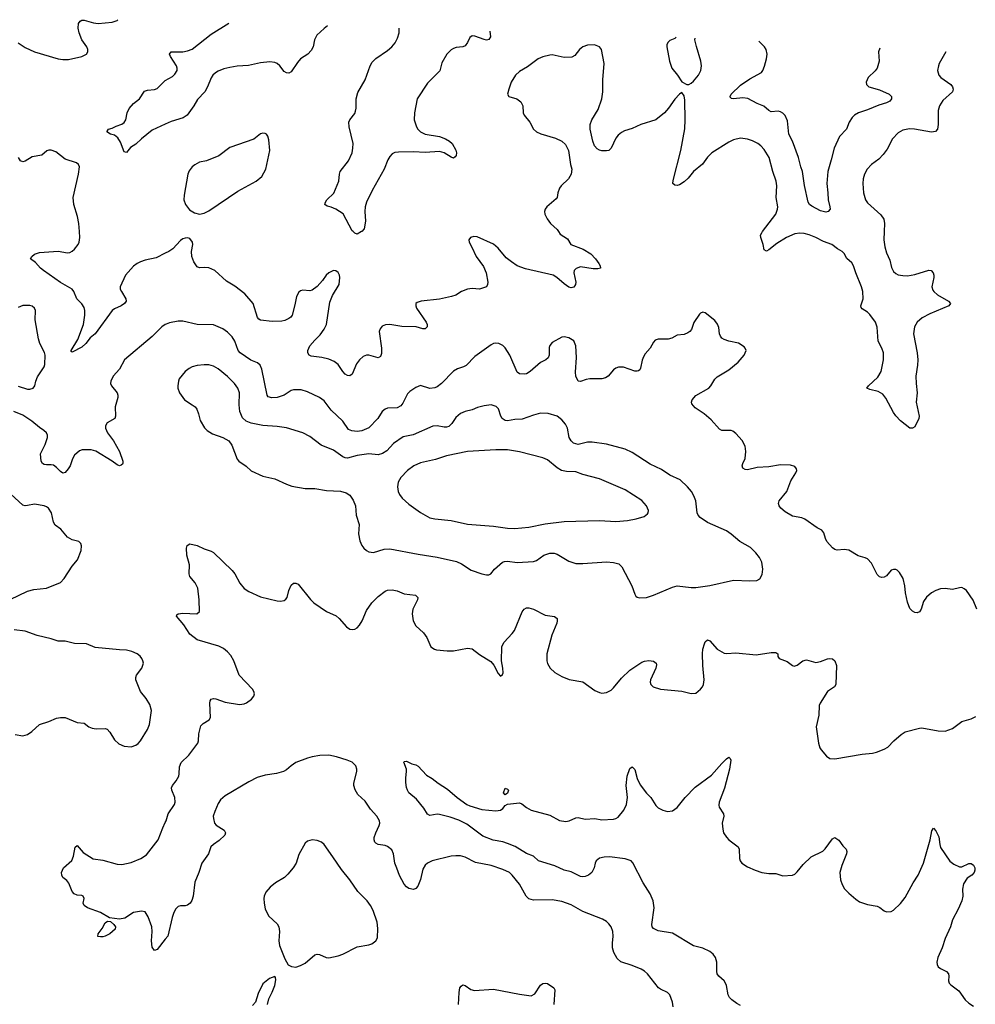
# Model space of a CAD drawing. Header units: inches. Extents: x 1308439 to 1441336, y 959892 to 1036309.
# Tile 143 of 167: x 1388763 to 1396885, y 1023431 to 1031802. Entities that reach past the tile are written whole.
import ezdxf

# ---------------------------------------------------------------- set-up
doc = ezdxf.new("R2010")
doc.units = ezdxf.units.IN
doc.header["$MEASUREMENT"] = 0
for name, color, linetype in [('B3082', 7, 'Continuous'), ('B3083', 7, 'Continuous'), ('B3092', 7, 'Continuous'), ('B3093', 7, 'Continuous')]:
    doc.layers.add(name, color=color, linetype=linetype)

msp = doc.modelspace()

# ---------------------------------------------------------------- linework, layer by layer
at = {"layer": 'B3082', "color": 6}
for points, elevation in [([(1390000, 1029816.4), (1389922.2, 1029777.8), (1389830, 1029757.9), (1389790, 1029744.2), (1389761.8, 1029730), (1389730, 1029705.7), (1389660.8, 1029630), (1389616.6, 1029530), (1389617.7, 1029510), (1389627, 1029490), (1389665.2, 1029430), (1389666.6, 1029410), (1389655, 1029390), (1389626.3, 1029370), (1389570, 1029344.6), (1389550, 1029330.8), (1389405.3, 1029130), (1389363.1, 1029096.9), (1389324.4, 1029050), (1389290, 1029016.9), (1389210, 1028974.5), (1389201.6, 1028981.6), (1389199.8, 1028990), (1389256.2, 1029083.8), (1389303.8, 1029210), (1389317.1, 1029290), (1389316.7, 1029330), (1389310, 1029356.5), (1389290, 1029386.5), (1389247.7, 1029427.7), (1389222.9, 1029490), (1389207.9, 1029510), (1389110, 1029566.4), (1388964.3, 1029670), (1388940.4, 1029690), (1388898.3, 1029738.3), (1388855.3, 1029770), (1388865.4, 1029790), (1388890, 1029809.5), (1388930, 1029823.6), (1389090, 1029834.4), (1389170, 1029821.1), (1389190, 1029823.5), (1389210, 1029832.9), (1389230, 1029850.1), (1389259.2, 1029890), (1389268.8, 1029911.2), (1389274.8, 1029950), (1389271, 1030000)], 2700), ([(1388750, 1028686.1), (1388830, 1028660.1), (1388850, 1028659.4), (1388877.1, 1028670), (1388890.7, 1028689.3), (1388900.6, 1028730), (1388915.2, 1028764.8), (1388969.9, 1028850), (1388977.1, 1028870), (1388979.4, 1028950), (1388973, 1028973), (1388933.9, 1029050), (1388922.4, 1029090), (1388894.2, 1029250), (1388896.3, 1029330), (1388889.9, 1029349.9), (1388870, 1029365.6), (1388850, 1029371.7), (1388790, 1029372.8), (1388750, 1029353.9)], 2800), ([(1390000, 1029209.2), (1389970.6, 1029189.4), (1389890, 1029107.2), (1389653.4, 1028910), (1389610, 1028830.8), (1389557.4, 1028770), (1389537.4, 1028730), (1389535.2, 1028710), (1389541.8, 1028690), (1389590, 1028630.2), (1389596.4, 1028610), (1389596.5, 1028590), (1389575.4, 1028510), (1389576.4, 1028430), (1389570.1, 1028410), (1389505.2, 1028374.8), (1389492.5, 1028350), (1389492.8, 1028330), (1389509.6, 1028290), (1389560.2, 1028220.2), (1389610.1, 1028130), (1389639.7, 1028050), (1389640.8, 1028030), (1389636.9, 1028023.1), (1389626.1, 1028013.9), (1389610, 1028009.8), (1389590, 1028018), (1389548.5, 1028050), (1389410, 1028132.9), (1389370, 1028144.1), (1389295, 1028145), (1389270, 1028135.4), (1389230, 1028100.9), (1389210.5, 1028069.5), (1389190.9, 1028010), (1389176.1, 1027983.9), (1389150, 1027953.1), (1389130, 1027947.7), (1389110, 1027959.4), (1389075.9, 1027995.9), (1389050, 1028013.8), (1389030, 1028018.7), (1388990, 1028016.9), (1388970, 1028020.7), (1388956.5, 1028030), (1388944.3, 1028050), (1388940.1, 1028110), (1388979.7, 1028190), (1388998.6, 1028250), (1388998.2, 1028270), (1388990.2, 1028290.2), (1388968.5, 1028310), (1388930, 1028334.4), (1388865.4, 1028390), (1388790, 1028439.4), (1388713.1, 1028470)], 2800), ([(1388610, 1026838.8), (1388830, 1026942), (1388883.2, 1026956.8), (1388989.6, 1026970), (1389110, 1027017.8), (1389141, 1027050), (1389210, 1027155.2), (1389254.2, 1027210), (1389285.8, 1027290), (1389287.8, 1027330), (1389281.7, 1027350), (1389265.8, 1027365.8), (1389210, 1027379.3), (1389170, 1027402.9), (1389113, 1027470), (1389064.2, 1027504.2), (1389049.6, 1027530), (1389034.1, 1027610), (1389007.4, 1027650), (1388990, 1027661.6), (1388970, 1027667.7), (1388890, 1027682.8), (1388830, 1027671.1), (1388810, 1027670), (1388790, 1027675.7), (1388687.7, 1027767.7)], 2900), ([(1388723.5, 1025723.5), (1388790, 1025712.4), (1388830, 1025725.4), (1388866, 1025750), (1388930, 1025810.9), (1389010, 1025834.4), (1389077, 1025863), (1389110, 1025869), (1389148.5, 1025868.5), (1389250, 1025828.1), (1389310, 1025821.6), (1389350.9, 1025790.9), (1389378.3, 1025778.3), (1389413.4, 1025773.4), (1389490, 1025776.2), (1389505.5, 1025770), (1389530, 1025744.6), (1389570, 1025679.6), (1389604.9, 1025644.9), (1389650, 1025624.1), (1389710, 1025620.6), (1389750, 1025633.7), (1389770.8, 1025649.2), (1389790, 1025670.2), (1389850, 1025766.4), (1389866.9, 1025810), (1389882.7, 1025930), (1389870, 1025980.4), (1389837.8, 1026030), (1389789.9, 1026090), (1389751.1, 1026190), (1389748.6, 1026210), (1389754.7, 1026230), (1389802.2, 1026290), (1389814.3, 1026330), (1389810.6, 1026350), (1389800.3, 1026370), (1389785.8, 1026390), (1389762.2, 1026410), (1389715.8, 1026430), (1389670, 1026441.8), (1389610, 1026443.4), (1389404.7, 1026464.7), (1389330, 1026496.6), (1389230, 1026499.5), (1389150, 1026519.5), (1389090, 1026517.1), (1389030, 1026537.3), (1388910, 1026566.2), (1388810, 1026603.5), (1388715, 1026615)], 2900), ([(1390000, 1023983.4), (1389930, 1023896.9), (1389910, 1023888.4), (1389890, 1023916.3), (1389881.7, 1023970), (1389888.3, 1024050), (1389884.7, 1024090), (1389855.1, 1024175.1), (1389830, 1024215.8), (1389798, 1024222), (1389730, 1024211.1), (1389657, 1024163), (1389610, 1024155.4), (1389526.2, 1024166.2), (1389450, 1024212.2), (1389338.9, 1024250), (1389312.1, 1024270), (1389303.5, 1024290), (1389309.6, 1024330), (1389302.7, 1024350), (1389290, 1024356.3), (1389250, 1024357.8), (1389224.5, 1024370), (1389209.1, 1024390), (1389181, 1024461), (1389163.1, 1024483.1), (1389129.8, 1024510), (1389121.5, 1024530), (1389119.4, 1024550), (1389134, 1024590), (1389207, 1024653), (1389221.1, 1024690), (1389234.5, 1024765.5), (1389250, 1024780.3), (1389302.7, 1024722.7), (1389388.1, 1024668.1), (1389470, 1024655.9), (1389590, 1024622.5), (1389630, 1024619.9), (1389710, 1024635.6), (1389792.4, 1024670), (1389839.8, 1024700.2), (1389939.9, 1024830), (1389978.3, 1024930), (1390000, 1024976)], 2800)]:
    msp.add_lwpolyline(points, dxfattribs=dict(at, elevation=elevation))
at = {"layer": 'B3082', "color": 6, "elevation": 2800}
msp.add_lwpolyline([(1389450, 1024003.1), (1389427.4, 1024007.4), (1389429.3, 1024030), (1389464.9, 1024075.1), (1389490, 1024124.5), (1389510, 1024138.6), (1389533.9, 1024133.9), (1389563, 1024110), (1389576.3, 1024090), (1389573.5, 1024070), (1389527.6, 1024030), (1389490, 1024010.7), (1389470, 1024005.5)], close=True, dxfattribs=at)
at = {"layer": 'B3083', "color": 6}
for points, elevation in [([(1388750, 1031604.8), (1388810, 1031567), (1388889.2, 1031530), (1389090, 1031469.1), (1389130, 1031462.5), (1389176.7, 1031463.3), (1389290, 1031488), (1389330.5, 1031509.5), (1389342.2, 1031530), (1389341, 1031550), (1389332.2, 1031570), (1389290.9, 1031630.9), (1389267, 1031690), (1389258.4, 1031730), (1389262.5, 1031770), (1389276.2, 1031790), (1389290, 1031797.4), (1389310, 1031798.8), (1389390, 1031775.4), (1389430, 1031770.1), (1389550, 1031782.3), (1389590, 1031795.1), (1389596.3, 1031802.1)], 2700), ([(1390000, 1030914), (1389890, 1030863.1), (1389798.9, 1030790), (1389750, 1030744.4), (1389705.3, 1030714.7), (1389670, 1030672.7), (1389650, 1030678), (1389620.4, 1030760.4), (1389597.6, 1030797.6), (1389570, 1030819.4), (1389536, 1030830), (1389503.7, 1030850), (1389519, 1030870), (1389550, 1030878.5), (1389582.8, 1030897.2), (1389630, 1030913.5), (1389651.2, 1030928.8), (1389664, 1030950), (1389676.1, 1031010), (1389691.9, 1031048.1), (1389730, 1031089.6), (1389780.2, 1031130), (1389825, 1031195), (1389850, 1031203.5), (1389910, 1031209), (1389930, 1031217.5), (1389997.4, 1031282.6), (1390000, 1031284.2)], 2600), ([(1389271, 1030000), (1389265.7, 1030070), (1389254.7, 1030130), (1389222.3, 1030230), (1389216.8, 1030290), (1389263.5, 1030490), (1389269.9, 1030549.9), (1389263.8, 1030570), (1389245.3, 1030585.3), (1389150, 1030616), (1389070, 1030679.9), (1389030, 1030693.8), (1389010, 1030693.7), (1388993.1, 1030686.9), (1388949.6, 1030650.4), (1388870, 1030635.4), (1388810, 1030599.4), (1388790, 1030594), (1388770, 1030602.5), (1388752, 1030630)], 2700)]:
    msp.add_lwpolyline(points, dxfattribs=dict(at, elevation=elevation))
at = {"layer": 'B3092', "color": 6}
for points, elevation in [([(1393342, 1030000), (1393357.8, 1029977.8), (1393418.9, 1029938.9), (1393446.5, 1029890), (1393552.2, 1029852.2), (1393618.4, 1029810), (1393656.8, 1029770), (1393685.5, 1029730), (1393698, 1029710), (1393700.3, 1029690), (1393676.4, 1029683.6), (1393635.9, 1029684.1), (1393530, 1029699.9), (1393492.7, 1029687.3), (1393476.4, 1029670), (1393472, 1029650), (1393489.3, 1029570), (1393486.5, 1029550), (1393472.2, 1029527.8), (1393450, 1029523.7), (1393430, 1029528.4), (1393390, 1029555.5), (1393329.7, 1029609.7), (1393295.8, 1029630), (1393062.6, 1029682.6), (1392991.5, 1029710), (1392942.1, 1029742.1), (1392898.5, 1029778.5), (1392830, 1029859.2), (1392790, 1029894.9), (1392650, 1029955.7), (1392622.3, 1029957.7), (1392594, 1029950), (1392579.3, 1029930), (1392582.4, 1029910), (1392607.1, 1029867.1), (1392641.5, 1029790), (1392703.6, 1029703.6), (1392728.9, 1029648.9), (1392740.6, 1029570), (1392739.3, 1029550), (1392729.4, 1029530.6), (1392670, 1029510), (1392610, 1029515.7), (1392570, 1029509.9), (1392518.5, 1029490), (1392470, 1029458.9), (1392432.6, 1029447.4), (1392330, 1029426), (1392174, 1029410), (1392141.4, 1029398.6), (1392131.1, 1029388.9), (1392129.3, 1029370), (1392136.1, 1029350), (1392216.6, 1029230), (1392225.1, 1029210), (1392225.5, 1029190), (1392219, 1029181), (1392210, 1029173.8), (1392190, 1029174.1), (1392132, 1029192), (1392010, 1029194), (1391909.7, 1029210.3), (1391872.5, 1029207.5), (1391844.7, 1029195.3), (1391825.9, 1029174.1), (1391818.9, 1029150), (1391836.8, 1029010), (1391836.8, 1028963.2), (1391830, 1028938.5), (1391810, 1028928.4), (1391730, 1028948.5), (1391710, 1028948.5), (1391681.7, 1028938.3), (1391650, 1028910.9), (1391625.2, 1028874.8), (1391590, 1028787.8), (1391570, 1028774.6), (1391550, 1028775.9), (1391530, 1028787.7), (1391510, 1028810.5), (1391469.1, 1028869.1), (1391434.8, 1028894.8), (1391390, 1028914.8), (1391331.4, 1028931.4), (1391240.5, 1028940.5), (1391222.1, 1028950), (1391212.1, 1028970), (1391212.9, 1028990), (1391229.9, 1029030.1), (1391270, 1029078.7), (1391316.3, 1029123.7), (1391350, 1029170.1), (1391369.6, 1029210), (1391399.4, 1029400.6), (1391422.2, 1029457.8), (1391477.1, 1029550), (1391485, 1029610), (1391482.2, 1029630), (1391470, 1029652.3), (1391450, 1029667.7), (1391430, 1029669.8), (1391390, 1029648.7), (1391368.4, 1029630), (1391335.4, 1029584.6), (1391290, 1029533.6), (1391250, 1029503.7), (1391230, 1029498), (1391170, 1029502.9), (1391150, 1029496.8), (1391134.7, 1029485.3), (1391114.3, 1029450), (1391101.4, 1029378.6), (1391078.4, 1029290), (1391067.1, 1029272.9), (1391050, 1029260.5), (1391016.1, 1029243.9), (1390990, 1029238.6), (1390910, 1029236.5), (1390810, 1029248.7), (1390795.8, 1029255.9), (1390784.7, 1029270), (1390746.3, 1029390), (1390676.2, 1029470), (1390590, 1029537.4), (1390519.4, 1029579.4), (1390422.3, 1029670), (1390370, 1029691.1), (1390330, 1029695), (1390290, 1029691.6), (1390270, 1029699.7), (1390243.2, 1029743.2), (1390225, 1029790), (1390224.4, 1029830), (1390233.3, 1029890), (1390230.8, 1029910.8), (1390210, 1029940.9), (1390190, 1029947.3), (1390170, 1029946), (1390150, 1029939.7), (1390130, 1029926), (1390064.7, 1029855.3), (1390029.1, 1029830.9), (1390000, 1029816.4)], 2700), ([(1391667.4, 1030000), (1391630, 1029977.4), (1391610, 1029987.4), (1391596.4, 1030000)], 2600), ([(1396111, 1030000), (1396108.8, 1029930), (1396116.8, 1029870), (1396130, 1029819.1), (1396157.8, 1029757.8), (1396173.9, 1029693.9), (1396190, 1029661.6), (1396210, 1029643.1), (1396230, 1029633.8), (1396270, 1029626.3), (1396310, 1029625.5), (1396370, 1029635.3), (1396490, 1029672.1), (1396510.1, 1029670.1), (1396526.5, 1029650), (1396532.3, 1029630), (1396532.8, 1029610), (1396516.6, 1029530), (1396523.1, 1029503.1), (1396532.2, 1029490), (1396563.8, 1029463.8), (1396656.3, 1029410), (1396673.4, 1029390), (1396660.4, 1029370), (1396500, 1029300), (1396434.1, 1029265.9), (1396392.1, 1029230), (1396368.9, 1029190), (1396360.8, 1029130), (1396392, 1028970), (1396396.6, 1028910), (1396395.1, 1028864.9), (1396380.9, 1028770), (1396381.4, 1028710), (1396390.9, 1028630), (1396382.3, 1028550), (1396408.7, 1028430), (1396404.9, 1028410), (1396370, 1028339.3), (1396350, 1028329.4), (1396330, 1028329.4), (1396250, 1028391.1), (1396210, 1028432.8), (1396190, 1028462.6), (1396125.5, 1028585.5), (1396098.2, 1028618.2), (1396060.3, 1028640.3), (1395990, 1028656.8), (1395963.6, 1028670), (1395976.4, 1028690), (1396055.8, 1028764.2), (1396085.6, 1028810), (1396106.2, 1028910), (1396105, 1028970), (1396090.9, 1029010), (1396058.8, 1029070), (1396050, 1029189.2), (1396036.5, 1029230), (1395990, 1029296.1), (1395970, 1029314.5), (1395924.1, 1029344.1), (1395915.2, 1029355.2), (1395912.1, 1029370), (1395931.6, 1029430), (1395928.7, 1029490), (1395918.1, 1029530), (1395869.7, 1029649.7), (1395851.2, 1029710), (1395835, 1029735), (1395792.1, 1029772.1), (1395770, 1029815), (1395752.2, 1029832.2), (1395712.5, 1029852.5), (1395667, 1029890), (1395596.1, 1029916.1), (1395530, 1029951.5), (1395473.9, 1029973.9), (1395430, 1029984.2), (1395392.7, 1029987.3), (1395350, 1029982.2), (1395280.1, 1029950), (1395199.6, 1029900.4), (1395130, 1029845.6), (1395110, 1029835.2), (1395090, 1029845.1), (1395082.2, 1029890), (1395061.4, 1029950), (1395060.6, 1029970), (1395069.3, 1029990.7), (1395076.2, 1030000)], 2700), ([(1396898.5, 1026790), (1396868, 1026868), (1396810, 1026947.8), (1396790, 1026964.2), (1396770, 1026973.3), (1396750, 1026972.8), (1396690, 1026957.1), (1396630, 1026967.4), (1396590, 1026963.7), (1396550.4, 1026950), (1396513.7, 1026930), (1396470, 1026891), (1396445.4, 1026854.6), (1396423.6, 1026790), (1396410, 1026766.9), (1396390, 1026760.3), (1396370, 1026762.5), (1396350, 1026771.9), (1396330, 1026796), (1396310, 1026849.6), (1396291, 1026930), (1396287.5, 1026990), (1396272.1, 1027052.1), (1396241.4, 1027101.4), (1396221.3, 1027121.3), (1396210, 1027128.5), (1396190, 1027128.7), (1396170, 1027120.9), (1396130, 1027073.5), (1396110, 1027061.1), (1396090, 1027059.8), (1396070, 1027066), (1396050, 1027086.2), (1396002.7, 1027182.7), (1395970, 1027217.4), (1395950, 1027227.4), (1395890, 1027244.1), (1395810, 1027292), (1395770, 1027298.9), (1395710, 1027291.3), (1395690, 1027297), (1395670, 1027312.5), (1395624.4, 1027364.4), (1395611.7, 1027390), (1395598.7, 1027438.7), (1395580.8, 1027460.8), (1395541.7, 1027481.7), (1395436.8, 1027556.8), (1395410, 1027566.7), (1395330, 1027582), (1395270, 1027617.5), (1395230.9, 1027650), (1395217.1, 1027670), (1395211.8, 1027690), (1395217.3, 1027710), (1395282.2, 1027790), (1395318.2, 1027881.8), (1395358.7, 1027950), (1395367, 1027970), (1395364.8, 1027984.8), (1395350, 1028003.7), (1395315.2, 1028015.2), (1395230, 1028016.2), (1395130, 1028000.2), (1395030, 1027993.7), (1394950, 1027975), (1394930, 1027976.5), (1394910, 1027988.4), (1394903.7, 1028010), (1394908.2, 1028030), (1394928.1, 1028071.9), (1394935.9, 1028130), (1394930, 1028177), (1394903.3, 1028223.3), (1394850, 1028284), (1394822.9, 1028302.9), (1394808.9, 1028308.9), (1394730, 1028309.8), (1394710, 1028320.9), (1394641.4, 1028401.4), (1394581.7, 1028450), (1394503.2, 1028503.2), (1394476.2, 1028536.2), (1394472.9, 1028550), (1394479.8, 1028570), (1394510, 1028607.2), (1394620.4, 1028670), (1394637.4, 1028690), (1394670, 1028744.9), (1394690, 1028764.9), (1394790, 1028826.2), (1394869.7, 1028890), (1394921.1, 1028950), (1394936.3, 1028990), (1394929.6, 1029010), (1394920, 1029020), (1394872.9, 1029053), (1394790, 1029068.6), (1394750, 1029082.8), (1394730, 1029095.3), (1394718.8, 1029110), (1394712.2, 1029130), (1394705.9, 1029185.9), (1394694.5, 1029214.5), (1394670, 1029243.5), (1394590, 1029309.6), (1394570, 1029315.1), (1394550, 1029306.6), (1394542, 1029298), (1394492, 1029228), (1394471.5, 1029168.5), (1394457.8, 1029150), (1394441.5, 1029138.5), (1394410, 1029125.9), (1394350, 1029118.6), (1394305.3, 1029094.7), (1394275.5, 1029084.5), (1394190, 1029084.5), (1394164, 1029076), (1394150, 1029059.5), (1394122.4, 1029010), (1394079.4, 1028960.6), (1394064, 1028936), (1394053.2, 1028906.8), (1394040, 1028840), (1394033.5, 1028826.5), (1394022.3, 1028817.7), (1394010, 1028812.4), (1393990, 1028812.8), (1393893.6, 1028846.4), (1393851.2, 1028848.8), (1393830, 1028840.6), (1393810, 1028826), (1393764.4, 1028770), (1393742, 1028758), (1393710.1, 1028749.9), (1393610, 1028748.2), (1393578, 1028742), (1393530, 1028724.6), (1393510, 1028729.8), (1393490.3, 1028770.3), (1393485.6, 1028805.6), (1393494.3, 1028930), (1393489.9, 1029029.9), (1393471.5, 1029071.5), (1393430, 1029097.4), (1393390, 1029106.4), (1393370, 1029103.1), (1393290, 1029057.2), (1393270, 1029032.8), (1393264.2, 1029015.8), (1393262, 1028950), (1393253.7, 1028926.3), (1393234, 1028910), (1393190, 1028886.5), (1393101.2, 1028810), (1393070, 1028792.4), (1393050, 1028787.9), (1393010, 1028791.6), (1392990, 1028804.7), (1392930, 1028948.7), (1392890, 1029012.2), (1392870, 1029031.6), (1392834.3, 1029050), (1392810, 1029052.9), (1392790, 1029048.4), (1392770, 1029038.7), (1392630, 1028939.5), (1392558, 1028862), (1392534.7, 1028850), (1392485.3, 1028834.7), (1392450, 1028815), (1392349.2, 1028710), (1392310, 1028679.2), (1392290, 1028670.7), (1392250, 1028667.8), (1392170, 1028691.7), (1392130, 1028675.1), (1392079.4, 1028640.6), (1392059.1, 1028620.9), (1392019.4, 1028540.6), (1392001.1, 1028518.9), (1391970, 1028502.6), (1391890, 1028498.9), (1391868.8, 1028491.2), (1391843.2, 1028470), (1391805.9, 1028410), (1391730, 1028332.5), (1391670, 1028305.4), (1391630, 1028300.6), (1391585.1, 1028305.1), (1391557.6, 1028317.6), (1391508.7, 1028390), (1391410, 1028482.8), (1391350, 1028561.8), (1391310, 1028589.6), (1391210, 1028638.4), (1391154.1, 1028654.1), (1391090, 1028654.2), (1391070, 1028648.1), (1391010, 1028610), (1390950, 1028591), (1390907, 1028587), (1390876, 1028596), (1390865.8, 1028610), (1390819.9, 1028830), (1390806.1, 1028866.1), (1390785, 1028885), (1390726.8, 1028906.8), (1390635.7, 1028970), (1390621.1, 1028990), (1390591.7, 1029070), (1390570, 1029105.5), (1390530, 1029145.7), (1390490, 1029174.7), (1390410, 1029206.8), (1390270, 1029211.1), (1390150, 1029238.6), (1390110, 1029238.7), (1390035.8, 1029224.2), (1390006.4, 1029213.6), (1390000, 1029209.2)], 2800), ([(1390000, 1024976), (1390006.6, 1024990), (1390025.3, 1025050), (1390078.7, 1025130), (1390084.3, 1025150), (1390082.4, 1025190), (1390056.3, 1025250), (1390053.4, 1025270), (1390061.5, 1025290), (1390092.6, 1025330), (1390114.1, 1025370), (1390119, 1025390), (1390121.2, 1025450), (1390133.9, 1025486.1), (1390199.7, 1025550), (1390275.6, 1025650), (1390283, 1025670), (1390286.2, 1025730), (1390303, 1025797), (1390320.9, 1025819.1), (1390374.5, 1025850), (1390385.3, 1025870), (1390379.4, 1025990), (1390382, 1026010), (1390390, 1026024.9), (1390409.9, 1026030.1), (1390430, 1026026.9), (1390510, 1025999.4), (1390630, 1025979.3), (1390670, 1025985.8), (1390690, 1025995.1), (1390733.8, 1026026.1), (1390752.7, 1026050), (1390757.7, 1026070), (1390753.8, 1026090), (1390742.3, 1026110), (1390628.3, 1026228.4), (1390584, 1026350), (1390556.7, 1026396.7), (1390530, 1026428.2), (1390494.9, 1026454.9), (1390456.1, 1026476.1), (1390270, 1026530.4), (1390210, 1026577.2), (1390157.6, 1026657.6), (1390096.8, 1026730), (1390099.1, 1026740.9), (1390109.3, 1026750.7), (1390150, 1026755.9), (1390268, 1026750), (1390289.8, 1026770.2), (1390287.8, 1026870), (1390276.9, 1026970), (1390254, 1027014), (1390208, 1027068), (1390203.2, 1027090), (1390206.3, 1027166.3), (1390184.5, 1027250), (1390179.7, 1027310), (1390187.1, 1027332.9), (1390210, 1027346), (1390270, 1027331.4), (1390330, 1027302), (1390390, 1027283.1), (1390410, 1027272), (1390570, 1027118.7), (1390592.6, 1027090), (1390632.5, 1027012.5), (1390670, 1026966.9), (1390710, 1026939.7), (1390810, 1026896.3), (1390950, 1026861.4), (1390980.7, 1026859.3), (1391010, 1026863.9), (1391025.3, 1026874.7), (1391036.2, 1026890), (1391051.3, 1026950), (1391070, 1026993.1), (1391090, 1027010.3), (1391110, 1027011.7), (1391130, 1027002.7), (1391233.2, 1026873.2), (1391263.4, 1026843.4), (1391370, 1026771.3), (1391452.2, 1026732.2), (1391477.5, 1026710), (1391539.6, 1026639.6), (1391570, 1026621.3), (1391590, 1026616.1), (1391610, 1026619.1), (1391630, 1026632.3), (1391650, 1026653.6), (1391673.2, 1026690), (1391710, 1026779.4), (1391756.1, 1026843.9), (1391810, 1026897.4), (1391870, 1026942.5), (1391890, 1026951.4), (1391930, 1026956), (1391970, 1026945.6), (1392030, 1026920.7), (1392127.9, 1026907.9), (1392148.2, 1026888.2), (1392144.4, 1026870), (1392104.7, 1026790), (1392099.2, 1026750), (1392106, 1026690), (1392128.5, 1026648.5), (1392193.7, 1026590), (1392224.1, 1026550), (1392257.4, 1026470), (1392288.4, 1026450), (1392305.1, 1026445.1), (1392394.8, 1026434.8), (1392450, 1026436.6), (1392570, 1026459.8), (1392610, 1026454.4), (1392670, 1026405.4), (1392766.3, 1026346.3), (1392793, 1026313), (1392830, 1026243), (1392850, 1026220.5), (1392866, 1026234), (1392870.9, 1026249.1), (1392870, 1026288.7), (1392858.7, 1026350), (1392862.2, 1026470), (1392868.8, 1026490), (1392881.8, 1026510), (1392950, 1026583.4), (1392968.1, 1026610), (1393032.8, 1026767.2), (1393050.8, 1026790), (1393070, 1026800.7), (1393090, 1026802.7), (1393130.3, 1026790), (1393230, 1026739.1), (1393308.3, 1026728.3), (1393330.1, 1026710.1), (1393332.3, 1026690), (1393327.9, 1026670), (1393286.5, 1026570), (1393243.4, 1026410), (1393244.2, 1026350), (1393250, 1026328.9), (1393271, 1026290), (1393311, 1026251), (1393370, 1026218.1), (1393432.2, 1026192.2), (1393550, 1026171.9), (1393650, 1026099.2), (1393690, 1026080.8), (1393710, 1026076.9), (1393750, 1026081.2), (1393790, 1026102.3), (1393810, 1026120.6), (1393876.9, 1026203.1), (1393948.6, 1026271.4), (1394050, 1026338.6), (1394072.2, 1026347.8), (1394110, 1026354.1), (1394150, 1026347.3), (1394172.1, 1026332.1), (1394176.6, 1026316.6), (1394170.9, 1026290), (1394123.2, 1026190), (1394121, 1026170), (1394126.4, 1026150), (1394146.3, 1026130), (1394210, 1026110.7), (1394390, 1026092.1), (1394470, 1026072.9), (1394510, 1026077.2), (1394550, 1026110.2), (1394566.5, 1026130), (1394575.6, 1026150), (1394579.7, 1026190), (1394568, 1026310), (1394565.7, 1026410), (1394570.5, 1026449.5), (1394584.1, 1026495.9), (1394590, 1026511.4), (1394610, 1026529.2), (1394630, 1026520.2), (1394690.4, 1026450.4), (1394750, 1026416.9), (1394773.7, 1026413.8), (1394850, 1026418.9), (1395023, 1026403), (1395150, 1026422.4), (1395190, 1026421.5), (1395208.1, 1026410), (1395208.1, 1026388.1), (1395218.7, 1026370), (1395286.5, 1026346.5), (1395330, 1026310.3), (1395346.6, 1026306.6), (1395370, 1026313), (1395419.1, 1026350), (1395450, 1026359.8), (1395530, 1026337.9), (1395570, 1026345), (1395630, 1026366.8), (1395650, 1026370.8), (1395670, 1026368.1), (1395692.2, 1026350), (1395705.4, 1026310), (1395698.9, 1026150), (1395687.8, 1026130), (1395628.7, 1026090), (1395567.2, 1025990), (1395558.3, 1025970), (1395555, 1025890), (1395533.8, 1025790), (1395551.7, 1025651.7), (1395564.7, 1025610), (1395573.8, 1025593.8), (1395621.3, 1025541.3), (1395650, 1025519.6), (1395690, 1025517.8), (1395922.1, 1025557.9), (1396010, 1025565.2), (1396045.4, 1025574.6), (1396110, 1025600.2), (1396141.7, 1025618.3), (1396191.5, 1025670), (1396256.1, 1025723.9), (1396290, 1025746), (1396410, 1025779.4), (1396430, 1025780.7), (1396570, 1025756.1), (1396630, 1025753.5), (1396690, 1025776.5), (1396770, 1025836.6), (1396850, 1025856.6), (1396890, 1025878)], 2800), ([(1394317.1, 1023410), (1394312.3, 1023450), (1394288.7, 1023510), (1394269.7, 1023530), (1394210, 1023558.2), (1394191.9, 1023571.9), (1394099.5, 1023690), (1394073.9, 1023713.9), (1394046.4, 1023730), (1393970, 1023761.5), (1393871.3, 1023791.3), (1393839.9, 1023819.9), (1393812.4, 1023872.4), (1393801.6, 1023910), (1393801.1, 1023950), (1393808.1, 1024010), (1393804.2, 1024050), (1393789.4, 1024089.4), (1393770, 1024116), (1393750, 1024134.2), (1393715.4, 1024155.4), (1393550, 1024220.1), (1393450, 1024275.1), (1393370, 1024304.8), (1393290, 1024319.3), (1393130, 1024315.4), (1393090, 1024328), (1393068.9, 1024348.9), (1393010, 1024452.4), (1392950, 1024529.2), (1392924.6, 1024550), (1392870, 1024577.4), (1392770, 1024610.7), (1392635.8, 1024635.9), (1392550, 1024680.7), (1392510, 1024691.7), (1392470, 1024694.3), (1392430, 1024689.4), (1392270, 1024649.9), (1392230, 1024631.6), (1392210, 1024613.6), (1392190, 1024581.1), (1392169.1, 1024490.9), (1392145.8, 1024434.2), (1392130, 1024416.1), (1392110, 1024407.5), (1392070, 1024416), (1392050, 1024429.9), (1392030, 1024453.2), (1391990, 1024526.5), (1391969.6, 1024589.6), (1391950.7, 1024630), (1391940.9, 1024710), (1391924.6, 1024744.6), (1391890, 1024773.2), (1391870, 1024781.4), (1391810, 1024790.4), (1391790, 1024800.2), (1391781.7, 1024810), (1391776, 1024830), (1391776.9, 1024850), (1391789.9, 1024890), (1391819.2, 1024950), (1391823.9, 1024970), (1391821.5, 1024990), (1391798.2, 1025030), (1391745.6, 1025090), (1391698.6, 1025158.6), (1391635.9, 1025215.9), (1391613.7, 1025253.7), (1391602.7, 1025290), (1391602.2, 1025310), (1391628.5, 1025410), (1391629.4, 1025430), (1391619.2, 1025459.2), (1391588.7, 1025488.7), (1391547.4, 1025507.4), (1391456.2, 1025536.2), (1391390, 1025549.9), (1391313.3, 1025546.7), (1391250, 1025535.9), (1391210, 1025523.7), (1391110, 1025485.7), (1391070, 1025459.5), (1391030, 1025423.8), (1391006, 1025410), (1390946.5, 1025393.5), (1390850, 1025380), (1390782.1, 1025357.9), (1390710, 1025323.6), (1390510, 1025202.8), (1390469.8, 1025170.2), (1390450, 1025138), (1390420.3, 1025070), (1390408.5, 1025030), (1390408.9, 1025010), (1390419.6, 1024970), (1390432.7, 1024952.7), (1390501.5, 1024910), (1390512.8, 1024890), (1390505, 1024870), (1390457.1, 1024823), (1390408.7, 1024790), (1390387.5, 1024770), (1390367.9, 1024710), (1390311.6, 1024630), (1390285.4, 1024550), (1390250.1, 1024470), (1390236.6, 1024350), (1390226, 1024314), (1390210.4, 1024289.6), (1390190, 1024273.7), (1390170, 1024267.6), (1390130, 1024268.3), (1390110, 1024261.6), (1390090, 1024242.9), (1390071.6, 1024210), (1390058.2, 1024170), (1390021.5, 1024010), (1390000, 1023983.4)], 2800), ([(1394890, 1023420.7), (1394857.9, 1023437.9), (1394815, 1023470), (1394795.4, 1023490), (1394784, 1023510), (1394770.8, 1023590), (1394763.2, 1023610), (1394749.2, 1023630), (1394704.3, 1023670), (1394692.3, 1023690), (1394688.4, 1023710), (1394689.5, 1023790), (1394676.7, 1023830), (1394656.8, 1023856.8), (1394630, 1023879.9), (1394570, 1023908.1), (1394488.5, 1023928.5), (1394310, 1024034.6), (1394190, 1024056.7), (1394150, 1024075.4), (1394138.8, 1024090), (1394135.2, 1024110), (1394154.6, 1024250), (1394147.9, 1024310), (1394122.5, 1024370), (1394063.1, 1024463.1), (1393974.9, 1024634.9), (1393961.5, 1024650), (1393908.6, 1024668.6), (1393776.1, 1024683.9), (1393730, 1024683), (1393690, 1024673.6), (1393662, 1024650), (1393653, 1024630), (1393645.7, 1024590), (1393624.8, 1024550), (1393598.8, 1024530), (1393570, 1024518.1), (1393550, 1024514.8), (1393530, 1024518.5), (1393450, 1024557.8), (1393390, 1024572.1), (1393310, 1024608.8), (1393173.8, 1024650), (1393128.9, 1024688.9), (1393070, 1024713.3), (1392973.1, 1024773.1), (1392910, 1024799.2), (1392870, 1024812.8), (1392787.6, 1024827.6), (1392699.3, 1024859.3), (1392562.1, 1024962.1), (1392495.2, 1024995.2), (1392421.1, 1025021.1), (1392330, 1025045.4), (1392310, 1025046.7), (1392250, 1025035.5), (1392230, 1025047.6), (1392197.5, 1025097.5), (1392134.2, 1025174.2), (1392070.7, 1025230), (1392058.8, 1025250), (1392050, 1025272.7), (1392043.7, 1025316.3), (1392043.9, 1025356.1), (1392051.8, 1025410), (1392049.6, 1025430), (1392026.6, 1025490), (1392030, 1025496), (1392050, 1025497.3), (1392096.7, 1025476.7), (1392130, 1025467.7), (1392150, 1025455.8), (1392219.2, 1025379.2), (1392270, 1025350.3), (1392320.3, 1025310), (1392399.3, 1025259.3), (1392482.4, 1025190), (1392564.7, 1025130), (1392590, 1025119.5), (1392690, 1025087.9), (1392810, 1025076.3), (1392850, 1025082.5), (1392870, 1025095.5), (1392890, 1025120.1), (1392908.7, 1025131.3), (1393010, 1025143.4), (1393030, 1025136.6), (1393070, 1025104.8), (1393110, 1025081.9), (1393270, 1025038.4), (1393350, 1024992.1), (1393406.2, 1024986.2), (1393434.3, 1024990), (1393490, 1025015.2), (1393510, 1025019), (1393570, 1025004.1), (1393650, 1025009.8), (1393710, 1024998.3), (1393810, 1025005.1), (1393829.5, 1025010.5), (1393850, 1025023.2), (1393898.4, 1025081.6), (1393920.1, 1025130), (1393930.3, 1025190), (1393918.3, 1025290), (1393926.6, 1025370), (1393950, 1025436.5), (1393970, 1025450.3), (1393990, 1025428), (1394010.6, 1025350), (1394037.7, 1025297.7), (1394090, 1025224.7), (1394128.3, 1025188.2), (1394170, 1025120.3), (1394190, 1025102.6), (1394230, 1025080.2), (1394270, 1025070.2), (1394310, 1025075.9), (1394350, 1025104.6), (1394419.9, 1025190), (1394503.3, 1025276.7), (1394641.7, 1025378.3), (1394730, 1025478.4), (1394770, 1025518.8), (1394791.4, 1025531.4), (1394801.7, 1025521.7), (1394807.5, 1025507.5), (1394796.1, 1025430), (1394752.2, 1025267.8), (1394707.7, 1025150), (1394704.4, 1025124.4), (1394707.7, 1025107.7), (1394745, 1025050), (1394747.6, 1025030), (1394734.4, 1024970), (1394738.8, 1024918.8), (1394746.2, 1024890), (1394770, 1024851.6), (1394790, 1024829.2), (1394868.6, 1024768.6), (1394877.2, 1024750), (1394879.7, 1024670), (1394887.2, 1024650), (1394902, 1024630), (1394950, 1024598.6), (1395014, 1024570), (1395070, 1024552.2), (1395130, 1024542.1), (1395190, 1024541.6), (1395250, 1024523.8), (1395330, 1024529.4), (1395350, 1024538.3), (1395370, 1024555.7), (1395421.8, 1024618.2), (1395490, 1024685.3), (1395590, 1024732.7), (1395610, 1024753.2), (1395670, 1024836.6), (1395690, 1024848.4), (1395726.6, 1024826.6), (1395759.2, 1024779.3), (1395786.4, 1024750), (1395793.1, 1024730), (1395789.4, 1024710), (1395750, 1024611.1), (1395733.9, 1024550), (1395739.2, 1024490), (1395753, 1024450), (1395773.1, 1024413.1), (1395810, 1024374.7), (1395870, 1024323.6), (1395902.2, 1024302.2), (1395970, 1024279.3), (1396050, 1024266.2), (1396074.4, 1024254.4), (1396110, 1024224.2), (1396130, 1024215.6), (1396170, 1024219.7), (1396190, 1024230.2), (1396250, 1024287.1), (1396290, 1024338.8), (1396356.6, 1024463.4), (1396398.4, 1024530), (1396445.6, 1024630), (1396502.4, 1024830), (1396514.8, 1024905.2), (1396530, 1024928.4), (1396550, 1024906), (1396575.5, 1024855.5), (1396582.4, 1024790), (1396590, 1024765.2), (1396670, 1024648.4), (1396702.5, 1024622.5), (1396750, 1024600.9), (1396770, 1024600.6), (1396830, 1024626.5), (1396850, 1024628), (1396870, 1024612.8), (1396879.8, 1024590), (1396881.8, 1024570), (1396875.4, 1024550), (1396854.6, 1024530), (1396815.4, 1024504.6), (1396786.1, 1024453.9), (1396776.1, 1024410), (1396778.3, 1024350), (1396769.6, 1024310), (1396740.7, 1024239.3), (1396692, 1024150), (1396675.1, 1024090), (1396629.7, 1023990.3), (1396603.3, 1023910), (1396567.6, 1023830), (1396559.4, 1023790), (1396561, 1023770), (1396569.6, 1023749.6), (1396590, 1023734.7), (1396640.9, 1023710), (1396657.2, 1023690), (1396660.6, 1023670), (1396658, 1023630), (1396664.2, 1023610), (1396675.8, 1023595.7), (1396746, 1023546), (1396799, 1023470), (1396830, 1023441.5), (1396870, 1023413.8)], 2700), ([(1390867.8, 1023430), (1390881.7, 1023478.3), (1390910, 1023534.8), (1390932, 1023592), (1390939.3, 1023639.3), (1390938, 1023658), (1390930, 1023668), (1390886.8, 1023650), (1390830, 1023605.2), (1390790, 1023522), (1390766.4, 1023450), (1390740.2, 1023419.8)], 2900), ([(1392492.7, 1023430), (1392497.9, 1023530), (1392505, 1023570), (1392514.8, 1023585.2), (1392530, 1023595), (1392550, 1023590.1), (1392596.6, 1023556.6), (1392627.4, 1023547.4), (1392790, 1023559.8), (1393010, 1023515.8), (1393110, 1023502.8), (1393140.9, 1023519.1), (1393190, 1023594), (1393210, 1023607.7), (1393230, 1023611.4), (1393250, 1023606.7), (1393304, 1023570), (1393312.4, 1023552.4), (1393302.1, 1023430)], 2800)]:
    msp.add_lwpolyline(points, dxfattribs=dict(at, elevation=elevation))
for points, elevation in [([(1390330, 1028867.9), (1390270, 1028861.7), (1390230, 1028851.4), (1390203.3, 1028836.7), (1390170.1, 1028810), (1390119.5, 1028750), (1390111.4, 1028730), (1390107.1, 1028690), (1390108.3, 1028670), (1390122.1, 1028630), (1390164.6, 1028570), (1390230, 1028528.8), (1390253.1, 1028510), (1390268, 1028490), (1390283.2, 1028450), (1390295.4, 1028395.4), (1390332.3, 1028332.3), (1390354.9, 1028310), (1390400.2, 1028280.2), (1390490.4, 1028250), (1390540.7, 1028220.7), (1390565.1, 1028185.1), (1390610, 1028065.7), (1390624.6, 1028050), (1390687.1, 1028007.1), (1390730, 1027967.7), (1390830, 1027920.5), (1390930, 1027899.7), (1391030, 1027852.1), (1391076.7, 1027836.7), (1391190, 1027816.8), (1391270, 1027815.1), (1391370, 1027799.3), (1391490, 1027793.5), (1391539.1, 1027779.1), (1391570, 1027758.4), (1391598, 1027718), (1391616.3, 1027670), (1391623.4, 1027590), (1391648, 1027510), (1391641.6, 1027430), (1391653.3, 1027370), (1391670, 1027332.4), (1391687.2, 1027310), (1391710, 1027287.9), (1391730, 1027277.5), (1391770, 1027272.6), (1391860.8, 1027299.2), (1391910, 1027304.4), (1392150, 1027257.5), (1392310, 1027233.8), (1392475, 1027195), (1392516.7, 1027176.7), (1392600.5, 1027120.5), (1392690, 1027090.5), (1392730, 1027083), (1392750, 1027083.1), (1392768, 1027092), (1392797.9, 1027130), (1392867.7, 1027190), (1392883.8, 1027196.2), (1392910, 1027198.5), (1392992.1, 1027187.9), (1393130, 1027194.6), (1393155.3, 1027204.7), (1393218.7, 1027250), (1393270, 1027266.3), (1393305.7, 1027265.7), (1393330, 1027258.1), (1393430, 1027198.2), (1393490, 1027179.9), (1393550, 1027178.9), (1393750, 1027192.5), (1393810, 1027188.3), (1393854.4, 1027174.4), (1393882, 1027150), (1393964.8, 1026990), (1393990, 1026918), (1394001, 1026901), (1394011.8, 1026891.8), (1394030, 1026885.8), (1394090, 1026889), (1394150, 1026908.7), (1394310, 1026977.9), (1394350, 1026988), (1394470, 1026975.3), (1394510, 1026975.8), (1394630, 1026992.3), (1394830, 1027035.7), (1394969.8, 1027030.2), (1395027.4, 1027032.6), (1395052.9, 1027047.1), (1395074.5, 1027085.5), (1395080.2, 1027130), (1395070.5, 1027190), (1395050.5, 1027230), (1395020.8, 1027270), (1394974, 1027314), (1394884.3, 1027364.3), (1394810, 1027428.9), (1394770, 1027457.7), (1394610, 1027526.4), (1394547, 1027570), (1394529.5, 1027590), (1394519.7, 1027610), (1394510.3, 1027710), (1394494.1, 1027754.1), (1394471.9, 1027790), (1394438.9, 1027830), (1394375.7, 1027890), (1394290, 1027929.6), (1394218.3, 1027978.3), (1394122.2, 1028022.2), (1393970, 1028123.6), (1393910, 1028149.9), (1393750, 1028192.7), (1393630, 1028209.9), (1393590, 1028209.6), (1393510, 1028191.4), (1393470, 1028200.8), (1393450, 1028220.2), (1393434.2, 1028250), (1393417.8, 1028330), (1393402.6, 1028362.6), (1393370, 1028400.9), (1393330, 1028429.9), (1393254.3, 1028454.3), (1393190, 1028456.2), (1393130, 1028440.8), (1393032.9, 1028407.1), (1392970, 1028402.9), (1392910, 1028392.8), (1392890, 1028394), (1392864.8, 1028410), (1392853.1, 1028430), (1392833.1, 1028493.1), (1392813.6, 1028513.6), (1392770, 1028526.3), (1392710, 1028519.2), (1392655.3, 1028504.7), (1392610, 1028485.4), (1392550, 1028470.4), (1392510, 1028453.5), (1392470, 1028420.2), (1392435.9, 1028370), (1392410, 1028344.6), (1392390, 1028337.7), (1392370, 1028337.2), (1392310, 1028347.8), (1392274.6, 1028345.4), (1392106.8, 1028273.2), (1392023.4, 1028256.6), (1391941.3, 1028198.7), (1391882.7, 1028137.3), (1391847.4, 1028112.6), (1391810, 1028103.3), (1391730, 1028112.3), (1391630, 1028095.5), (1391550, 1028073.5), (1391530, 1028075.8), (1391510, 1028084.4), (1391430, 1028142.5), (1391324.7, 1028184.7), (1391230, 1028258.3), (1391170.3, 1028290.3), (1391030, 1028331.1), (1390950, 1028343.9), (1390830, 1028351.1), (1390730, 1028371.1), (1390687.9, 1028387.9), (1390657.2, 1028417.2), (1390634.5, 1028470), (1390628.4, 1028528.4), (1390630.8, 1028630), (1390617.2, 1028670), (1390588.7, 1028710), (1390530, 1028769.2), (1390450, 1028832.9), (1390410, 1028855.9), (1390370, 1028866.4)], 2900), ([(1392810, 1028145.9), (1392570, 1028130.7), (1392390, 1028093.9), (1392295.9, 1028064.1), (1392170, 1028035.3), (1392111.7, 1028010), (1392060.3, 1027970), (1392003.4, 1027910), (1391981, 1027870), (1391974.4, 1027830), (1391980.1, 1027790), (1391990, 1027766.6), (1392013.9, 1027733.9), (1392070, 1027684.3), (1392170, 1027611.9), (1392247.9, 1027567.9), (1392290, 1027558.8), (1392430, 1027542.9), (1392570, 1027514), (1392790, 1027497.3), (1392910, 1027478.5), (1392970, 1027477.4), (1393090, 1027487.4), (1393230, 1027515), (1393390, 1027535.1), (1393690, 1027543.4), (1393830, 1027536.2), (1393930, 1027543.1), (1394003.1, 1027556.9), (1394070, 1027578), (1394099, 1027601), (1394104.6, 1027610), (1394107, 1027630), (1394091.6, 1027670), (1394050, 1027712.8), (1393910, 1027803.9), (1393810, 1027848.8), (1393690, 1027898.1), (1393550, 1027934.4), (1393490, 1027957.5), (1393410, 1027960.5), (1393366.7, 1027970), (1393330.9, 1027990.9), (1393250, 1028059.3), (1393210, 1028076.4), (1393010, 1028128.6), (1392910, 1028143.9)], 3000), ([(1392890, 1025211.5), (1392875.4, 1025230), (1392890, 1025267.3), (1392910, 1025260.5), (1392918.4, 1025250), (1392910, 1025225.5)], 2700), ([(1391250, 1024827.8), (1391230, 1024824.5), (1391210, 1024816.8), (1391190, 1024801.3), (1391134.9, 1024705.1), (1391113.8, 1024630), (1391086.6, 1024590), (1391043.3, 1024536.7), (1391014.8, 1024510), (1390937.2, 1024462.8), (1390892.1, 1024428), (1390856.1, 1024383.9), (1390839.8, 1024350), (1390836.8, 1024330), (1390840.4, 1024290), (1390850, 1024243), (1390862, 1024210), (1390881.2, 1024181.2), (1390950, 1024115.9), (1390965.5, 1024090), (1390970.9, 1024050), (1390965.6, 1023970), (1390970, 1023931), (1391017.4, 1023817.4), (1391045.8, 1023765.8), (1391072.1, 1023752.1), (1391110, 1023747.8), (1391150, 1023759.6), (1391190, 1023780.7), (1391270, 1023852.1), (1391290, 1023857.5), (1391310, 1023855.2), (1391368.5, 1023828.5), (1391390, 1023825.9), (1391470, 1023841.6), (1391510, 1023857), (1391630, 1023918.4), (1391730, 1023935.5), (1391755.7, 1023944.3), (1391790.5, 1023969.5), (1391803.3, 1023996.7), (1391805.7, 1024074.3), (1391800.9, 1024130), (1391767.8, 1024227.8), (1391745.5, 1024270), (1391716.1, 1024310), (1391636.4, 1024390), (1391569, 1024490), (1391496.8, 1024576.8), (1391425.5, 1024685.5), (1391350, 1024789.7), (1391328.5, 1024808.5), (1391290, 1024824.1)], 2900)]:
    msp.add_lwpolyline(points, close=True, dxfattribs=dict(at, elevation=elevation))
at = {"layer": 'B3093', "color": 6}
for points, elevation in [([(1390000, 1031284.2), (1390060.4, 1031319.6), (1390081.5, 1031338.5), (1390101, 1031370), (1390102.5, 1031390), (1390095.8, 1031410), (1390043.8, 1031490), (1390037.3, 1031510), (1390050, 1031527.7), (1390150, 1031530.1), (1390190, 1031537.1), (1390230, 1031551.3), (1390390, 1031679.2), (1390540.2, 1031773.8)], 2600), ([(1391379.5, 1031748.6), (1391350, 1031727.1), (1391288.9, 1031670), (1391269.7, 1031630), (1391257.7, 1031570), (1391241.1, 1031538.9), (1391210.5, 1031509.5), (1391150, 1031468), (1391122.9, 1031437.1), (1391070, 1031357.8), (1391050, 1031346.8), (1391030, 1031349), (1391010, 1031363), (1390973, 1031410), (1390950, 1031429.9), (1390930, 1031439), (1390890, 1031443.8), (1390810, 1031435.5), (1390707.5, 1031412.5), (1390610, 1031406.7), (1390550, 1031396.7), (1390496.7, 1031383.3), (1390450, 1031363.9), (1390425.9, 1031350), (1390403.9, 1031330), (1390390, 1031308.9), (1390357.7, 1031230), (1390335.5, 1031190), (1390275.3, 1031124.7), (1390243.2, 1031070), (1390186.1, 1030990), (1390151.7, 1030968.3), (1390050, 1030937.1), (1390000, 1030914)], 2600), ([(1391596.4, 1030000), (1391590, 1030005.9), (1391511.1, 1030151.1), (1391449.8, 1030190), (1391410, 1030207), (1391375.4, 1030215.4), (1391356.9, 1030230), (1391361.4, 1030250), (1391373.6, 1030270), (1391432.4, 1030327.6), (1391476.4, 1030430), (1391480.1, 1030490), (1391486.2, 1030510), (1391558.5, 1030601.5), (1391588.3, 1030670), (1391595.1, 1030710), (1391595.8, 1030750), (1391562.4, 1030890), (1391561.1, 1030930), (1391569.6, 1030950.4), (1391610, 1031005.4), (1391616.8, 1031023.2), (1391621.6, 1031050), (1391623.1, 1031130), (1391637.5, 1031182.5), (1391699.2, 1031290), (1391741.1, 1031410), (1391759.4, 1031440.6), (1391789.2, 1031470.8), (1391890, 1031540.5), (1391925, 1031570), (1391955, 1031605), (1391974.8, 1031645.2), (1391986.9, 1031690), (1391987.1, 1031730), (1391987, 1031730.4)], 2600), ([(1392759.3, 1031705.8), (1392763.6, 1031656.4), (1392750, 1031633.4), (1392730.7, 1031629.3), (1392710, 1031632.8), (1392630, 1031662.5), (1392610, 1031664.7), (1392589.3, 1031650.7), (1392570, 1031608.7), (1392550, 1031581), (1392530, 1031571.6), (1392473.5, 1031566.5), (1392450, 1031558.3), (1392430, 1031546.2), (1392394.3, 1031510), (1392350, 1031435.8), (1392333.2, 1031366.8), (1392230, 1031261.2), (1392140.3, 1031130), (1392118.1, 1031010), (1392116.1, 1030950), (1392134.4, 1030890), (1392145.8, 1030870), (1392168.3, 1030848.3), (1392210.2, 1030830.2), (1392330, 1030808.9), (1392381.2, 1030790), (1392416.3, 1030770), (1392437.5, 1030750), (1392470, 1030694), (1392475.9, 1030670), (1392471.8, 1030648.2), (1392464.6, 1030635.4), (1392450, 1030624.5), (1392430, 1030632.3), (1392371, 1030671), (1392330, 1030681), (1392208.1, 1030671.9), (1392110, 1030679), (1391983.1, 1030676.9), (1391950, 1030672.6), (1391930, 1030661.5), (1391910, 1030639.9), (1391892.5, 1030610), (1391862.1, 1030530), (1391757.9, 1030350), (1391710.7, 1030249.3), (1391699.4, 1030210), (1391697, 1030170), (1391703.3, 1030090), (1391690, 1030022.9), (1391670, 1030001.6), (1391667.4, 1030000)], 2600), ([(1394343.1, 1031652.6), (1394330, 1031641.7), (1394290, 1031626.3), (1394273.7, 1031610), (1394264.4, 1031590), (1394263.2, 1031570), (1394284.7, 1031450), (1394305.5, 1031390), (1394354.9, 1031330), (1394390, 1031273.4), (1394432.5, 1031252.5), (1394450, 1031252.2), (1394470, 1031261.1), (1394490, 1031278.5), (1394531.9, 1031330), (1394552.7, 1031370), (1394558.8, 1031410), (1394551.9, 1031450), (1394514.1, 1031574.1), (1394502.3, 1031630), (1394503.6, 1031646)], 2700), ([(1396073.9, 1031560.8), (1396063.6, 1031530), (1396066.9, 1031450), (1396049.7, 1031390.3), (1396033.1, 1031366.9), (1395975.7, 1031310), (1395958.7, 1031270), (1395960.2, 1031250), (1395979.2, 1031230), (1396070, 1031206.2), (1396154.1, 1031170), (1396173.9, 1031150), (1396173.7, 1031130), (1396158.1, 1031110), (1396130, 1031095.7), (1396063.9, 1031076.1), (1395970, 1031036.2), (1395891.2, 1031008.8), (1395858.6, 1030990), (1395839.4, 1030970), (1395813.6, 1030930), (1395790.1, 1030870), (1395730, 1030809.9), (1395685.3, 1030710), (1395661.4, 1030610), (1395631.2, 1030510), (1395623.2, 1030410), (1395632.9, 1030330), (1395633.9, 1030270), (1395649.7, 1030210), (1395650.4, 1030190), (1395635.6, 1030170), (1395614.9, 1030165.1), (1395570, 1030176.8), (1395495.3, 1030215.3), (1395476.3, 1030230), (1395464.1, 1030250), (1395433, 1030393), (1395416.1, 1030510), (1395401.3, 1030550), (1395382, 1030630), (1395330.2, 1030770), (1395300.6, 1030830), (1395290, 1030942.2), (1395268.4, 1030988.4), (1395250, 1031007.1), (1395230, 1031019.3), (1395210, 1031023.5), (1395150, 1031019.8), (1395130, 1031030.3), (1395086.5, 1031066.5), (1395030, 1031090), (1394951.4, 1031131.4), (1394910, 1031138), (1394830, 1031130.3), (1394812.5, 1031132.5), (1394802.9, 1031142.9), (1394800.9, 1031150), (1394811.2, 1031170), (1394890, 1031244.8), (1394970, 1031298.9), (1395067.2, 1031352.8), (1395079.2, 1031370), (1395093.1, 1031406.9), (1395109.9, 1031470), (1395115.2, 1031510), (1395107.3, 1031547.3), (1395094.2, 1031570), (1395054.7, 1031610), (1395044, 1031618.5)], 2600), ([(1395076.2, 1030000), (1395188.3, 1030150), (1395205, 1030190), (1395205.9, 1030210), (1395191.3, 1030290), (1395198.2, 1030390), (1395193.8, 1030430), (1395165.4, 1030510), (1395132.5, 1030630), (1395090, 1030698.7), (1395061.7, 1030730), (1395035.8, 1030750), (1394990, 1030773), (1394950, 1030786.8), (1394890, 1030793.8), (1394830, 1030779.9), (1394790, 1030759.7), (1394645.4, 1030670), (1394610, 1030633.6), (1394566, 1030574), (1394490.1, 1030510), (1394444.7, 1030455.3), (1394410, 1030422.9), (1394370, 1030398.7), (1394350, 1030392.5), (1394330, 1030395.6), (1394315.6, 1030410), (1394316.2, 1030436.2), (1394382.8, 1030690), (1394415.3, 1030875.3), (1394419.2, 1030950), (1394416.6, 1031116.6), (1394410, 1031155.3), (1394390, 1031182), (1394370, 1031169.4), (1394330, 1031127.6), (1394277.8, 1031050), (1394242.4, 1031010), (1394170, 1030951.7), (1394042.4, 1030910), (1393970, 1030877.3), (1393902.6, 1030857.4), (1393876.7, 1030843.3), (1393850, 1030821), (1393830, 1030795.4), (1393790.1, 1030709.9), (1393770, 1030691.2), (1393750, 1030686), (1393710, 1030687.4), (1393690, 1030692.6), (1393670, 1030704.4), (1393649.8, 1030730), (1393633.6, 1030770), (1393611.3, 1030871.3), (1393610.6, 1030910), (1393626.5, 1030950), (1393680.8, 1031039.2), (1393712, 1031130), (1393720.2, 1031190), (1393719, 1031290), (1393729.9, 1031429.9), (1393706.6, 1031550), (1393690, 1031572.5), (1393647.9, 1031587.9), (1393590, 1031585.5), (1393550, 1031571.2), (1393521.6, 1031550), (1393481.8, 1031498.2), (1393455.2, 1031484.8), (1393390, 1031481.6), (1393290, 1031502.6), (1393270, 1031501.8), (1393210, 1031485.6), (1393170, 1031468.4), (1393079.8, 1031400.2), (1393010, 1031362), (1392978.2, 1031330), (1392940.5, 1031270), (1392919, 1031210), (1392910.3, 1031170.3), (1392919.3, 1031150), (1392988.9, 1031128.9), (1393022.9, 1031102.9), (1393038.6, 1031070), (1393043.5, 1031010), (1393050.6, 1030990.6), (1393097.6, 1030930), (1393130.2, 1030870), (1393156, 1030850), (1393192.6, 1030832.6), (1393316.1, 1030796.1), (1393370.7, 1030770.7), (1393402, 1030742), (1393426.9, 1030690), (1393444.7, 1030570), (1393456.3, 1030530), (1393451.5, 1030490), (1393427.9, 1030450), (1393364.6, 1030390), (1393350.9, 1030370), (1393336.8, 1030330), (1393331.1, 1030290), (1393322.4, 1030277.6), (1393243.9, 1030210), (1393229.2, 1030190), (1393224.2, 1030170), (1393226.5, 1030150), (1393246, 1030110), (1393274.7, 1030070), (1393330, 1030016.9), (1393342, 1030000)], 2700), ([(1396635.6, 1031527.5), (1396599.4, 1031470), (1396579, 1031430), (1396570.9, 1031410), (1396564.6, 1031370), (1396574, 1031330), (1396591.1, 1031310), (1396676.1, 1031250), (1396691.5, 1031230), (1396695.9, 1031210), (1396690.1, 1031189.9), (1396610, 1031114.6), (1396580.5, 1031070), (1396569.3, 1031030), (1396569.8, 1030910.2), (1396564.7, 1030870), (1396547.8, 1030852.2), (1396513, 1030847), (1396368.6, 1030871.4), (1396326.5, 1030873.5), (1396270, 1030861.8), (1396230, 1030839.9), (1396180.3, 1030790), (1396137.4, 1030702.6), (1396103.4, 1030656.6), (1396064.8, 1030615.2), (1396003.5, 1030570), (1395966.5, 1030530), (1395943.6, 1030490), (1395932.2, 1030450), (1395929.1, 1030410), (1395936.1, 1030330), (1395952.8, 1030270), (1395970, 1030245.3), (1396081.9, 1030141.9), (1396107, 1030107), (1396113.2, 1030070), (1396111, 1030000)], 2700)]:
    msp.add_lwpolyline(points, dxfattribs=dict(at, elevation=elevation))
at = {"layer": 'B3093', "color": 6, "elevation": 2700}
msp.add_lwpolyline([(1390830, 1030837.7), (1390810, 1030832.1), (1390752.7, 1030787.3), (1390550, 1030715), (1390455.1, 1030644.9), (1390350, 1030602.6), (1390290, 1030589.8), (1390250.6, 1030569.4), (1390228.4, 1030550), (1390203.9, 1030516.1), (1390191.8, 1030488.2), (1390159.8, 1030310), (1390158, 1030270), (1390171.2, 1030230), (1390206.3, 1030186.3), (1390250, 1030160.3), (1390290, 1030148.9), (1390330, 1030157.3), (1390370, 1030178), (1390615.8, 1030344.2), (1390774, 1030430), (1390821.8, 1030470), (1390853.7, 1030530), (1390887.6, 1030690), (1390880.5, 1030780.5), (1390872.9, 1030812.9), (1390860.9, 1030830), (1390850, 1030835.8)], close=True, dxfattribs=at)

doc.saveas('drawing.dxf')
